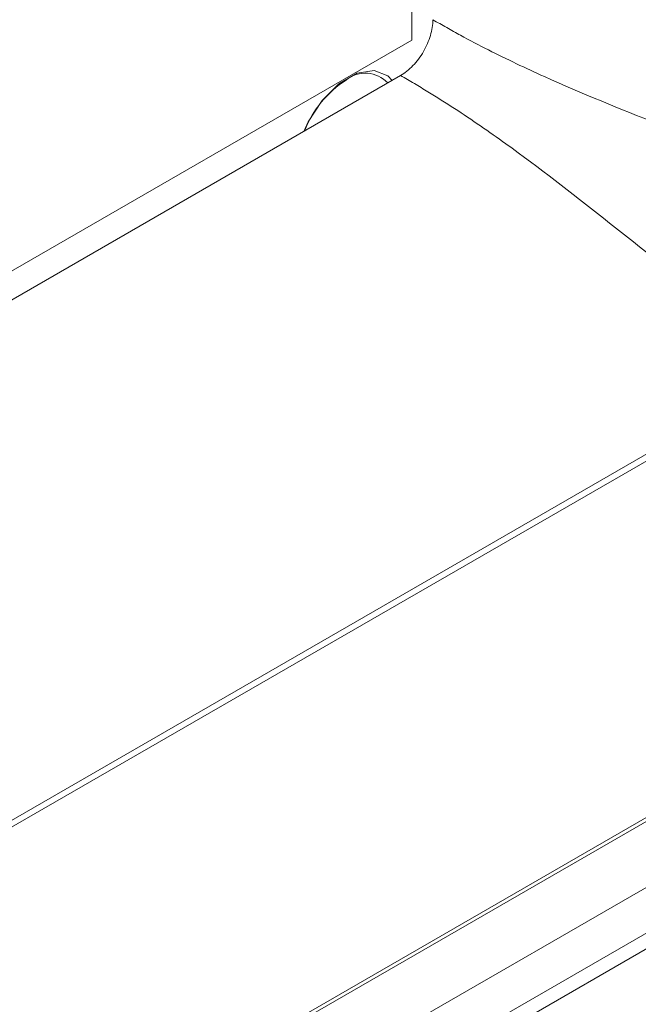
# Model space of a CAD drawing. Header units: millimetres. Extents: x 0 to 1118, y 0 to 864.
# Tile 133 of 156: x 927 to 934, y 548 to 558. Entities that reach past the tile are written whole.
import ezdxf

# ---------------------------------------------------------------- set-up
doc = ezdxf.new("R2010")
doc.units = ezdxf.units.MM

msp = doc.modelspace()

# ---------------------------------------------------------------- linework, layer by layer
at = {"color": 7, "linetype": 'Continuous', "lineweight": 15}
for p, q in [((875.31, 515.841), (1020.78, 599.819)), ((875.546, 514.603), (1019.919, 597.948)), ((931.522, 558.179), (931.522, 560.16)), ((916.262, 549.37), (931.522, 558.179)), ((931.399, 557.795), (916.212, 549.028))]:
    msp.add_line(p, q, dxfattribs=at)
at = {"color": 9, "linetype": 'Continuous', "lineweight": 0}
for p, q in [((875.336, 515.899), (1020.806, 599.877)), ((875.972, 515.513), (1020.346, 598.858)), ((875.972, 515.018), (1020.346, 598.363)), ((875.869, 514.789), (1020.242, 598.134)), ((883.693, 524.643), (935.74, 554.689)), ((935.769, 554.632), (883.722, 524.586))]:
    msp.add_line(p, q, dxfattribs=at)
at = {"color": 7, "linetype": 'Continuous', "lineweight": 15, "flags": 128}
msp.add_lwpolyline([(931.309, 557.743), (931.262, 557.791), (931.113, 557.85), (930.93, 557.821), (930.735, 557.708), (930.552, 557.526), (930.402, 557.295), (930.355, 557.193)], dxfattribs=at)
at = {"color": 7, "linetype": 'Continuous', "lineweight": 15}
for centre, radius, start, end in [((931.02, 557.492), 0.329, 42.9149, 129.3023), ((931.429, 556.784), 1.143, 122.6615, 158.7769)]:
    msp.add_arc(centre, radius, start, end, dxfattribs=at)
msp.add_open_spline([(931.399, 557.795), (931.422, 557.809), (931.445, 557.824), (931.489, 557.86), (931.511, 557.88), (931.554, 557.925), (931.574, 557.949), (931.612, 557.999), (931.63, 558.027), (931.678, 558.11), (931.704, 558.17), (931.738, 558.287), (931.747, 558.345), (931.747, 558.398)], degree=3, knots=[0, 0, 0, 0, 0.125, 0.125, 0.25, 0.25, 0.375, 0.375, 0.5, 0.5, 0.75, 0.75, 1, 1, 1, 1], dxfattribs=at)
at = {"color": 9, "linetype": 'Continuous', "lineweight": 0}
for points in [[(931.747, 558.398), (931.797, 558.37), (931.846, 558.341), (931.946, 558.285), (932.095, 558.202), (932.445, 558.018), (933.152, 557.684), (934.582, 557.107), (935.811, 556.629), (936.608, 556.192)], [(931.399, 557.795), (931.449, 557.767), (931.498, 557.738), (931.597, 557.68), (931.743, 557.592), (932.077, 557.381), (932.72, 556.936), (933.934, 555.986), (934.963, 555.161), (935.74, 554.689)]]:
    msp.add_open_spline(points, degree=3, knots=[0, 0, 0, 0, 0.03125, 0.03125, 0.0625, 0.125, 0.25, 0.5, 1, 1, 1, 1], dxfattribs=at)

doc.saveas('drawing.dxf')
